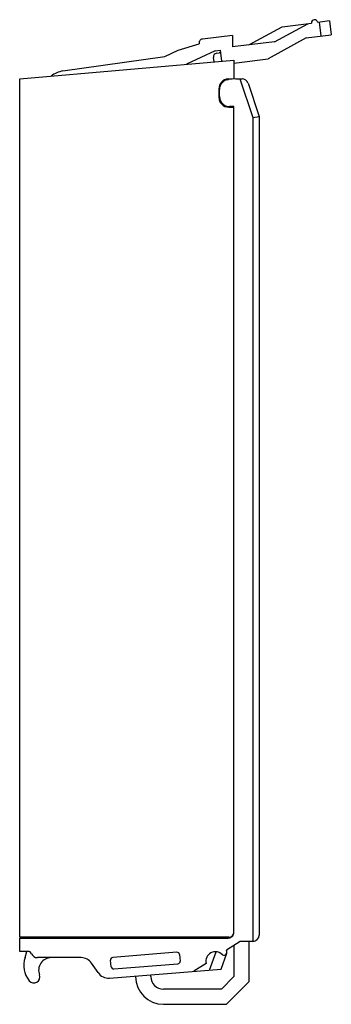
# Model space of a CAD drawing. Extents: x 23 to 2175, y 26 to 490.
# Tile 47 of 55: x 1832 to 1857, y 212 to 290. Entities that reach past the tile are written whole.
import ezdxf

# ---------------------------------------------------------------- set-up
doc = ezdxf.new("R2010")
doc.units = 0
doc.header["$LTSCALE"] = 23.1
doc.header["$MEASUREMENT"] = 0
doc.layers.get('0').update_dxf_attribs({"linetype": 'CONTINUOUS', "lineweight": 25})

msp = doc.modelspace()

# ---------------------------------------------------------------- linework, layer by layer
at = {"color": 7, "linetype": 'Continuous'}
for p, q in [((1852.701, 288.085), (1855.346, 289.518)), ((1853.31, 289.268), (1855.643, 289.555)), ((1857.082, 289.732), (1856.139, 289.616)), ((1856.422, 288.542), (1856.288, 289.634)), ((1857.082, 289.732), (1857.216, 288.64)), ((1850.665, 287.835), (1853.31, 289.268)), ((1845.07, 287.414), (1846.729, 287.922)), ((1849.375, 288.57), (1846.986, 288.289)), ((1849.375, 288.57), (1849.375, 287.677)), ((1852.701, 288.085), (1849.375, 287.677)), ((1855.231, 288.396), (1852.213, 286.716)), ((1855.231, 288.396), (1857.216, 288.64)), ((1844.015, 286.918), (1845.07, 287.414)), ((1848.004, 287.358), (1845.74, 286.293)), ((1848.004, 287.358), (1848.401, 287.406)), ((1848.127, 287.171), (1848.326, 287.196)), ((1848.401, 287.406), (1848.508, 286.535)), ((1832.494, 285.134), (1849.494, 286.621)), ((1835.92, 285.768), (1844.015, 286.918)), ((1847.91, 286.483), (1847.866, 286.837)), ((1849.494, 286.382), (1852.213, 286.716)), ((1849.494, 286.621), (1849.494, 285.172)), ((1832.494, 216.943), (1832.494, 285.134)), ((1848.764, 285.055), (1849.063, 285.081)), ((1849.021, 285.128), (1849.494, 285.169)), ((1849.653, 285.133), (1849.072, 285.082)), ((1849.645, 285.134), (1850.133, 285.134)), ((1849.967, 285.134), (1850.994, 282.053)), ((1850.608, 284.792), (1851.494, 282.134)), ((1848.294, 284.331), (1848.294, 283.684)), ((1848.344, 283.415), (1848.344, 284.285)), ((1849.094, 282.884), (1849.494, 282.884)), ((1849.494, 282.934), (1849.144, 282.934)), ((1849.494, 217.329), (1849.494, 282.934)), ((1850.994, 282.053), (1851.494, 282.134)), ((1850.994, 282.053), (1850.994, 216.606)), ((1851.494, 282.134), (1851.494, 217.106)), ((1849.094, 216.943), (1832.494, 216.943)), ((1832.494, 216.869), (1848.994, 216.869)), ((1832.494, 215.814), (1832.494, 216.869)), ((1833.294, 216.869), (1833.294, 216.943)), ((1833.944, 216.943), (1833.944, 216.869)), ((1848.494, 216.943), (1848.494, 216.869)), ((1849.994, 216.606), (1848.9, 215.901)), ((1849.494, 216.284), (1849.494, 213.806)), ((1850.994, 216.606), (1849.994, 216.606)), ((1850.694, 213.406), (1850.694, 216.606)), ((1833.152, 215.814), (1832.494, 215.814)), ((1832.913, 215.314), (1833.047, 215.814)), ((1837.369, 215.314), (1833.894, 215.314)), ((1844.963, 215.74), (1839.884, 215.331)), ((1845.179, 215.56), (1845.228, 215.041)), ((1847.554, 214.331), (1848.072, 215.78)), ((1848.469, 214.405), (1848.925, 215.682)), ((1838.712, 214.123), (1838.193, 214.879)), ((1839.617, 213.692), (1848.469, 214.405)), ((1839.75, 214.594), (1839.701, 215.113)), ((1839.965, 214.413), (1845.045, 214.823)), ((1847.279, 214.856), (1846.31, 214.231)), ((1841.694, 213.859), (1841.694, 213.806)), ((1842.894, 213.806), (1842.894, 213.956)), ((1849.494, 213.806), (1848.494, 212.806)), ((1848.494, 212.806), (1843.894, 212.806)), ((1848.894, 211.606), (1850.694, 213.406)), ((1843.894, 211.606), (1848.894, 211.606))]:
    msp.add_line(p, q, dxfattribs=at)
for centre, radius, start, end in [((1855.891, 289.585), 0.25, 7, 187), ((1847.021, 287.991), 0.3, 96.72048, 193.23491), ((1848.164, 286.873), 0.3, 97, 187), ((1848.362, 286.898), 0.3, 77.52878, 97), ((1836.694, 282.663), 3.2, 104, 122.21851), ((1849.094, 284.331), 0.8, 95.18457, 180), ((1849.144, 284.285), 0.8, 95.79945, 180), ((1850.133, 284.634), 0.5, 18.43495, 90), ((1849.094, 283.684), 0.8, 180, 270), ((1849.144, 283.734), 0.8, 180, 270), ((1849.094, 217.343), 0.4, 270, 359.87406), ((1850.994, 217.106), 0.5, 270, 0), ((1834.819, 214.707), 2, 162.3457, 217.89333), ((1833.152, 215.514), 0.3, 22.02431, 90), ((1833.894, 215.814), 0.5, 202.02431, 270), ((1834.994, 214.314), 1, 90, 201.55105), ((1837.369, 214.314), 1, 34.43543, 90), ((1839.9, 215.132), 0.2, 94.60594, 185.4274), ((1844.98, 215.541), 0.2, 5.4274, 94.60594), ((1848.024, 215.02), 0.762, 43.18976, 192.36999), ((1848.69, 215.766), 0.25, 243.85724, 32.81289), ((1839.949, 214.613), 0.2, 185.4274, 274.60594), ((1845.029, 215.022), 0.2, 274.60594, 5.4274), ((1833.618, 213.773), 0.478, 217.89333, 21.32762), ((1839.537, 214.689), 1, 214.43543, 274.60594), ((1843.894, 213.806), 2.2, 180, 270), ((1843.894, 213.806), 1, 180, 270)]:
    msp.add_arc(centre, radius, start, end, dxfattribs=at)
for points, knots in [([(1848.994, 216.868), (1849.009, 216.869), (1849.067, 216.871), (1849.124, 216.882), (1849.171, 216.899)], [0, 0, 0, 0, 0.246002, 1, 1, 1, 1]), ([(1849.171, 216.899), (1849.172, 216.899), (1849.221, 216.917), (1849.275, 216.944), (1849.323, 216.983)], [0, 0, 0, 0, 0.025119, 1, 1, 1, 1]), ([(1849.323, 216.983), (1849.325, 216.984), (1849.376, 217.026), (1849.43, 217.09), (1849.462, 217.168), (1849.466, 217.178)], [0, 0, 0, 0, 0.021846, 0.875041, 1, 1, 1, 1])]:
    msp.add_open_spline(points, degree=3, knots=knots, dxfattribs=at)
msp.add_open_spline([(1849.466, 217.178), (1849.483, 217.226), (1849.493, 217.277), (1849.493, 217.329)], degree=3, dxfattribs=at)

doc.saveas('drawing.dxf')
